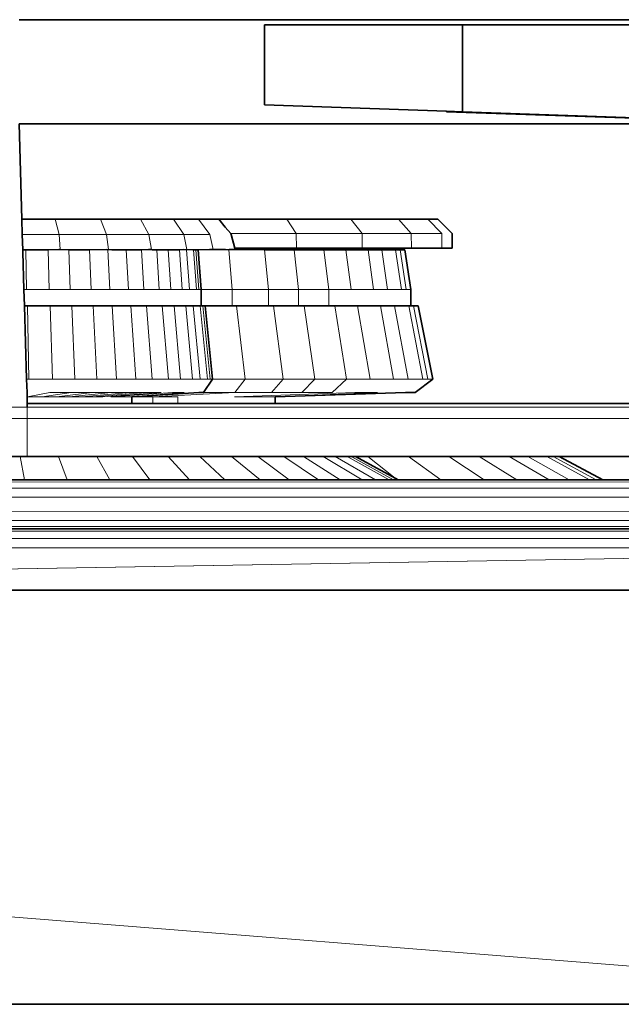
# Model space of a CAD drawing. Header units: inches. Extents: x 0 to 12.9, y 0 to 8.3.
# Tile 25 of 52: x 4.141 to 4.377, y 5.197 to 5.583. Entities that reach past the tile are written whole.
import ezdxf

# ---------------------------------------------------------------- set-up
doc = ezdxf.new("R2010")
doc.units = ezdxf.units.IN
doc.header["$MEASUREMENT"] = 0
doc.layers.add('Default', color=7, linetype='Continuous')

# ---------------------------------------------------------------- blocks, each defined once
blk = doc.blocks.new('MODEL_0')
at = {"lineweight": 0}
for p, q in [((4.14045, 5.58344), (4.44202, 5.58344)), ((4.31441, 5.58141), (4.23673, 5.58141)), ((4.23673, 5.58141), (4.23673, 5.55009)), ((4.23673, 5.55009), (4.23673, 5.58141)), ((4.23673, 5.58141), (4.31441, 5.58141)), ((4.44202, 5.58141), (4.31441, 5.58141)), ((4.31444, 5.54729), (4.31441, 5.58141)), ((4.31441, 5.58141), (4.44202, 5.58141)), ((4.31441, 5.58141), (4.31444, 5.54729)), ((4.23673, 5.55009), (4.30813, 5.54753)), ((4.30813, 5.54753), (4.23673, 5.55009)), ((4.30813, 5.54753), (4.30813, 5.54729)), ((4.31444, 5.54729), (4.30813, 5.54753)), ((4.30813, 5.54729), (4.4456, 5.54261)), ((4.4456, 5.54261), (4.31444, 5.54729)), ((4.14036, 5.54261), (4.14147, 5.5052)), ((4.4456, 5.54261), (4.14036, 5.54261)), ((4.14147, 5.5052), (4.14165, 5.49918)), ((4.14147, 5.5052), (4.14428, 5.5052)), ((4.14165, 5.49918), (4.14147, 5.5052)), ((4.14428, 5.5052), (4.15455, 5.50516)), ((4.15455, 5.50516), (4.15606, 5.49918)), ((4.15606, 5.49918), (4.15455, 5.50516)), ((4.15455, 5.50516), (4.17231, 5.50516)), ((4.17231, 5.50516), (4.18093, 5.5052)), ((4.17231, 5.50516), (4.17475, 5.49918)), ((4.17475, 5.49918), (4.17231, 5.50516)), ((4.18093, 5.5052), (4.18804, 5.50516)), ((4.18804, 5.50516), (4.19131, 5.49918)), ((4.19131, 5.49918), (4.18804, 5.50516)), ((4.18804, 5.50516), (4.20105, 5.50516)), ((4.20105, 5.50516), (4.205, 5.49918)), ((4.205, 5.49918), (4.20105, 5.50516)), ((4.20105, 5.50516), (4.21076, 5.50516)), ((4.21076, 5.50516), (4.21523, 5.49918)), ((4.2188, 5.50516), (4.24549, 5.5052)), ((4.22134, 5.50206), (4.2188, 5.50516)), ((4.24549, 5.5052), (4.27058, 5.5052)), ((4.24919, 5.49947), (4.24549, 5.5052)), ((4.24549, 5.5052), (4.24919, 5.49947)), ((4.27058, 5.5052), (4.28931, 5.5052)), ((4.27503, 5.49947), (4.27058, 5.5052)), ((4.27058, 5.5052), (4.27503, 5.49947)), ((4.28931, 5.5052), (4.3009, 5.5052)), ((4.29435, 5.49947), (4.28931, 5.5052)), ((4.28931, 5.5052), (4.29435, 5.49947)), ((4.3009, 5.5052), (4.30629, 5.49947)), ((4.14165, 5.49918), (4.14183, 5.49316)), ((4.14183, 5.49316), (4.14165, 5.49918)), ((4.14165, 5.49918), (4.15606, 5.49918)), ((4.15606, 5.49918), (4.14165, 5.49918)), ((4.15606, 5.49918), (4.15652, 5.4932)), ((4.15652, 5.4932), (4.15606, 5.49918)), ((4.15606, 5.49918), (4.17475, 5.49918)), ((4.17475, 5.49918), (4.15606, 5.49918)), ((4.17475, 5.49918), (4.1755, 5.4932)), ((4.1755, 5.4932), (4.17475, 5.49918)), ((4.17475, 5.49918), (4.19131, 5.49918)), ((4.19131, 5.49918), (4.17475, 5.49918)), ((4.19131, 5.49918), (4.19231, 5.4932)), ((4.19231, 5.4932), (4.19131, 5.49918)), ((4.19131, 5.49918), (4.205, 5.49918)), ((4.205, 5.49918), (4.19131, 5.49918)), ((4.205, 5.49918), (4.2062, 5.4932)), ((4.2062, 5.4932), (4.205, 5.49918)), ((4.205, 5.49918), (4.21523, 5.49918)), ((4.21523, 5.49918), (4.205, 5.49918)), ((4.21523, 5.49918), (4.2166, 5.4932)), ((4.22345, 5.49947), (4.22134, 5.50206)), ((4.22369, 5.49918), (4.22345, 5.49947)), ((4.22345, 5.49947), (4.24919, 5.49947)), ((4.24919, 5.49947), (4.22345, 5.49947)), ((4.22505, 5.49374), (4.22369, 5.49918)), ((4.24923, 5.49374), (4.24919, 5.49947)), ((4.24919, 5.49947), (4.27503, 5.49947)), ((4.27503, 5.49947), (4.24919, 5.49947)), ((4.24919, 5.49947), (4.24923, 5.49374)), ((4.27508, 5.49374), (4.27503, 5.49947)), ((4.27503, 5.49947), (4.29435, 5.49947)), ((4.29435, 5.49947), (4.27503, 5.49947)), ((4.27503, 5.49947), (4.27508, 5.49374)), ((4.2944, 5.49374), (4.29435, 5.49947)), ((4.29435, 5.49947), (4.30629, 5.49947)), ((4.30629, 5.49947), (4.29435, 5.49947)), ((4.29435, 5.49947), (4.2944, 5.49374)), ((4.30629, 5.49947), (4.30634, 5.49374)), ((4.14183, 5.49316), (4.14183, 5.49256)), ((4.14183, 5.49256), (4.14183, 5.49316)), ((4.14183, 5.49316), (4.14308, 5.49316)), ((4.14308, 5.49316), (4.14183, 5.49316)), ((4.14183, 5.49256), (4.14184, 5.49222)), ((4.14184, 5.49222), (4.14183, 5.49256)), ((4.14184, 5.49222), (4.14229, 5.47749)), ((4.14229, 5.47749), (4.14184, 5.49222)), ((4.14332, 5.47749), (4.14308, 5.49316)), ((4.14308, 5.49316), (4.15179, 5.49316)), ((4.14308, 5.49316), (4.14332, 5.47749)), ((4.15179, 5.49316), (4.14308, 5.49316)), ((4.15179, 5.49316), (4.15601, 5.4932)), ((4.15601, 5.4932), (4.15179, 5.49316)), ((4.15217, 5.47749), (4.15179, 5.49316)), ((4.15179, 5.49316), (4.15217, 5.47749)), ((4.15601, 5.4932), (4.15652, 5.4932)), ((4.15652, 5.4932), (4.15601, 5.4932)), ((4.15652, 5.4932), (4.15984, 5.49316)), ((4.15993, 5.49316), (4.15652, 5.4932)), ((4.15984, 5.49316), (4.15993, 5.49316)), ((4.16042, 5.47749), (4.15993, 5.49316)), ((4.15993, 5.49316), (4.16807, 5.49316)), ((4.15993, 5.49316), (4.16042, 5.47749)), ((4.16807, 5.49316), (4.15993, 5.49316)), ((4.16807, 5.49316), (4.17468, 5.4932)), ((4.17468, 5.4932), (4.16807, 5.49316)), ((4.16868, 5.47749), (4.16807, 5.49316)), ((4.16807, 5.49316), (4.16868, 5.47749)), ((4.17468, 5.4932), (4.17528, 5.49316)), ((4.17528, 5.49316), (4.17468, 5.4932)), ((4.17528, 5.49316), (4.1755, 5.4932)), ((4.1755, 5.4932), (4.17528, 5.49316)), ((4.17599, 5.47749), (4.17528, 5.49316)), ((4.17528, 5.49316), (4.17599, 5.47749)), ((4.1755, 5.4932), (4.17685, 5.49316)), ((4.17685, 5.49316), (4.1755, 5.4932)), ((4.17685, 5.49316), (4.18249, 5.49316)), ((4.18249, 5.49316), (4.17685, 5.49316)), ((4.1833, 5.47749), (4.18249, 5.49316)), ((4.18249, 5.49316), (4.18845, 5.49316)), ((4.18249, 5.49316), (4.1833, 5.47749)), ((4.18845, 5.49316), (4.18249, 5.49316)), ((4.18845, 5.49316), (4.19121, 5.4932)), ((4.19121, 5.4932), (4.18845, 5.49316)), ((4.18935, 5.47749), (4.18845, 5.49316)), ((4.18845, 5.49316), (4.18935, 5.47749)), ((4.19121, 5.4932), (4.19231, 5.4932)), ((4.19231, 5.4932), (4.19121, 5.4932)), ((4.19231, 5.4932), (4.19272, 5.49316)), ((4.19272, 5.49316), (4.19231, 5.4932)), ((4.19272, 5.49316), (4.19442, 5.49316)), ((4.19442, 5.49316), (4.19272, 5.49316)), ((4.1954, 5.47749), (4.19442, 5.49316)), ((4.19442, 5.49316), (4.19887, 5.49316)), ((4.19442, 5.49316), (4.1954, 5.47749)), ((4.19887, 5.49316), (4.19442, 5.49316)), ((4.19992, 5.47749), (4.19887, 5.49316)), ((4.19887, 5.49316), (4.20333, 5.49316)), ((4.19887, 5.49316), (4.19992, 5.47749)), ((4.20333, 5.49316), (4.19887, 5.49316)), ((4.20333, 5.49316), (4.20488, 5.4932)), ((4.20488, 5.4932), (4.20333, 5.49316)), ((4.20443, 5.47749), (4.20333, 5.49316)), ((4.20333, 5.49316), (4.20443, 5.47749)), ((4.20488, 5.4932), (4.20608, 5.49316)), ((4.20608, 5.49316), (4.20488, 5.4932)), ((4.20608, 5.49316), (4.2062, 5.4932)), ((4.2062, 5.4932), (4.20608, 5.49316)), ((4.20723, 5.47749), (4.20608, 5.49316)), ((4.20608, 5.49316), (4.20723, 5.47749)), ((4.2062, 5.4932), (4.20861, 5.49316)), ((4.20861, 5.49316), (4.2062, 5.4932)), ((4.20861, 5.49316), (4.20884, 5.49316)), ((4.20884, 5.49316), (4.20861, 5.49316)), ((4.21002, 5.47749), (4.20884, 5.49316)), ((4.20884, 5.49316), (4.20977, 5.49316)), ((4.20884, 5.49316), (4.21002, 5.47749)), ((4.20977, 5.49316), (4.20884, 5.49316)), ((4.21096, 5.47749), (4.20977, 5.49316)), ((4.20977, 5.49316), (4.2107, 5.49316)), ((4.20977, 5.49316), (4.21096, 5.47749)), ((4.2107, 5.49316), (4.20977, 5.49316)), ((4.2151, 5.4932), (4.2107, 5.49316)), ((4.2107, 5.49316), (4.2151, 5.4932)), ((4.2107, 5.49316), (4.21191, 5.47749)), ((4.21191, 5.47749), (4.2107, 5.49316)), ((4.2166, 5.4932), (4.2151, 5.4932)), ((4.2151, 5.4932), (4.2166, 5.4932)), ((4.2166, 5.4932), (4.22141, 5.4932)), ((4.22141, 5.4932), (4.22267, 5.49316)), ((4.22267, 5.49316), (4.22301, 5.4932)), ((4.22267, 5.49316), (4.22405, 5.47749)), ((4.22405, 5.47749), (4.22267, 5.49316)), ((4.22301, 5.4932), (4.22519, 5.4932)), ((4.24923, 5.49374), (4.22505, 5.49374)), ((4.22519, 5.4932), (4.23674, 5.49316)), ((4.23832, 5.47749), (4.23674, 5.49316)), ((4.23674, 5.49316), (4.24837, 5.49316)), ((4.23674, 5.49316), (4.23832, 5.47749)), ((4.25011, 5.47749), (4.24837, 5.49316)), ((4.24837, 5.49316), (4.26, 5.49316)), ((4.24837, 5.49316), (4.25011, 5.47749)), ((4.27508, 5.49374), (4.24923, 5.49374)), ((4.26192, 5.47749), (4.26, 5.49316)), ((4.26, 5.49316), (4.26869, 5.49316)), ((4.26, 5.49316), (4.26192, 5.47749)), ((4.27073, 5.47749), (4.26869, 5.49316)), ((4.26869, 5.49316), (4.27739, 5.49316)), ((4.26869, 5.49316), (4.27073, 5.47749)), ((4.2944, 5.49374), (4.27508, 5.49374)), ((4.27955, 5.47749), (4.27739, 5.49316)), ((4.27739, 5.49316), (4.28276, 5.49316)), ((4.27739, 5.49316), (4.27955, 5.47749)), ((4.28499, 5.47749), (4.28276, 5.49316)), ((4.28276, 5.49316), (4.28813, 5.49316)), ((4.28276, 5.49316), (4.28499, 5.47749)), ((4.29045, 5.47749), (4.28813, 5.49316)), ((4.28813, 5.49316), (4.28995, 5.49316)), ((4.28813, 5.49316), (4.29045, 5.47749)), ((4.29228, 5.47749), (4.28995, 5.49316)), ((4.28995, 5.49316), (4.29177, 5.49316)), ((4.28995, 5.49316), (4.29228, 5.47749)), ((4.29177, 5.49316), (4.29413, 5.47749)), ((4.30634, 5.49374), (4.2944, 5.49374)), ((4.14229, 5.47749), (4.14248, 5.47109)), ((4.14332, 5.47749), (4.14229, 5.47749)), ((4.15217, 5.47749), (4.14332, 5.47749)), ((4.16042, 5.47749), (4.15217, 5.47749)), ((4.16868, 5.47749), (4.16042, 5.47749)), ((4.17599, 5.47749), (4.16868, 5.47749)), ((4.1833, 5.47749), (4.17599, 5.47749)), ((4.18935, 5.47749), (4.1833, 5.47749)), ((4.1954, 5.47749), (4.18935, 5.47749)), ((4.19992, 5.47749), (4.1954, 5.47749)), ((4.20443, 5.47749), (4.19992, 5.47749)), ((4.20723, 5.47749), (4.20443, 5.47749)), ((4.21002, 5.47749), (4.20723, 5.47749)), ((4.21096, 5.47749), (4.21002, 5.47749)), ((4.21191, 5.47749), (4.21096, 5.47749)), ((4.21191, 5.47109), (4.21191, 5.47749)), ((4.21191, 5.47749), (4.22405, 5.47749)), ((4.22405, 5.47749), (4.21191, 5.47749)), ((4.22405, 5.47749), (4.22405, 5.47109)), ((4.22405, 5.47109), (4.22405, 5.47749)), ((4.22405, 5.47749), (4.23832, 5.47749)), ((4.23832, 5.47749), (4.22405, 5.47749)), ((4.23832, 5.47109), (4.23832, 5.47749)), ((4.23832, 5.47749), (4.25011, 5.47749)), ((4.23832, 5.47749), (4.23832, 5.47109)), ((4.25011, 5.47749), (4.23832, 5.47749)), ((4.25011, 5.47109), (4.25011, 5.47749)), ((4.25011, 5.47749), (4.26192, 5.47749)), ((4.25011, 5.47749), (4.25011, 5.47109)), ((4.26192, 5.47749), (4.25011, 5.47749)), ((4.26192, 5.47749), (4.26192, 5.47109)), ((4.27073, 5.47749), (4.26192, 5.47749)), ((4.27955, 5.47749), (4.27073, 5.47749)), ((4.28499, 5.47749), (4.27955, 5.47749)), ((4.29045, 5.47749), (4.28499, 5.47749)), ((4.29228, 5.47749), (4.29045, 5.47749)), ((4.29413, 5.47749), (4.29228, 5.47749)), ((4.14248, 5.47109), (4.14333, 5.4424)), ((4.14248, 5.47109), (4.14332, 5.47109)), ((4.14333, 5.4424), (4.14248, 5.47109)), ((4.14332, 5.47109), (4.14364, 5.47109)), ((4.14364, 5.47109), (4.14424, 5.4424)), ((4.14424, 5.4424), (4.14364, 5.47109)), ((4.14364, 5.47109), (4.15217, 5.47109)), ((4.15217, 5.47109), (4.15263, 5.47109)), ((4.15353, 5.4424), (4.15263, 5.47109)), ((4.15263, 5.47109), (4.16042, 5.47109)), ((4.15263, 5.47109), (4.15353, 5.4424)), ((4.16042, 5.47109), (4.16104, 5.47109)), ((4.16221, 5.4424), (4.16104, 5.47109)), ((4.16104, 5.47109), (4.16868, 5.47109)), ((4.16104, 5.47109), (4.16221, 5.4424)), ((4.16868, 5.47109), (4.16944, 5.47109)), ((4.17089, 5.4424), (4.16944, 5.47109)), ((4.16944, 5.47109), (4.17599, 5.47109)), ((4.16944, 5.47109), (4.17089, 5.4424)), ((4.17599, 5.47109), (4.17687, 5.47109)), ((4.17858, 5.4424), (4.17687, 5.47109)), ((4.17687, 5.47109), (4.1833, 5.47109)), ((4.17687, 5.47109), (4.17858, 5.4424)), ((4.1833, 5.47109), (4.18432, 5.47109)), ((4.18626, 5.4424), (4.18432, 5.47109)), ((4.18432, 5.47109), (4.18935, 5.47109)), ((4.18432, 5.47109), (4.18626, 5.4424)), ((4.18935, 5.47109), (4.19047, 5.47109)), ((4.19262, 5.4424), (4.19047, 5.47109)), ((4.19047, 5.47109), (4.1954, 5.47109)), ((4.19047, 5.47109), (4.19262, 5.4424)), ((4.1954, 5.47109), (4.19662, 5.47109)), ((4.19898, 5.4424), (4.19662, 5.47109)), ((4.19662, 5.47109), (4.19992, 5.47109)), ((4.19662, 5.47109), (4.19898, 5.4424)), ((4.19992, 5.47109), (4.20122, 5.47109)), ((4.20373, 5.4424), (4.20122, 5.47109)), ((4.20122, 5.47109), (4.20443, 5.47109)), ((4.20122, 5.47109), (4.20373, 5.4424)), ((4.20443, 5.47109), (4.20582, 5.47109)), ((4.20848, 5.4424), (4.20582, 5.47109)), ((4.20582, 5.47109), (4.20723, 5.47109)), ((4.20582, 5.47109), (4.20848, 5.4424)), ((4.20723, 5.47109), (4.20866, 5.47109)), ((4.21142, 5.4424), (4.20866, 5.47109)), ((4.20866, 5.47109), (4.21002, 5.47109)), ((4.20866, 5.47109), (4.21142, 5.4424)), ((4.21002, 5.47109), (4.21096, 5.47109)), ((4.21096, 5.47109), (4.2115, 5.47109)), ((4.2115, 5.47109), (4.21434, 5.4424)), ((4.21434, 5.4424), (4.2115, 5.47109)), ((4.2115, 5.47109), (4.21191, 5.47109)), ((4.21246, 5.47109), (4.21191, 5.47109)), ((4.21191, 5.47109), (4.21246, 5.47109)), ((4.21534, 5.4424), (4.21246, 5.47109)), ((4.21246, 5.47109), (4.21342, 5.47109)), ((4.21342, 5.47109), (4.21246, 5.47109)), ((4.21246, 5.47109), (4.21534, 5.4424)), ((4.21342, 5.47109), (4.21633, 5.4424)), ((4.22405, 5.47109), (4.21342, 5.47109)), ((4.21633, 5.4424), (4.21342, 5.47109)), ((4.21342, 5.47109), (4.22405, 5.47109)), ((4.22405, 5.47109), (4.22577, 5.47109)), ((4.22577, 5.47109), (4.22405, 5.47109)), ((4.22577, 5.47109), (4.22909, 5.4424)), ((4.23832, 5.47109), (4.22577, 5.47109)), ((4.22909, 5.4424), (4.22577, 5.47109)), ((4.22577, 5.47109), (4.23832, 5.47109)), ((4.24029, 5.47109), (4.23832, 5.47109)), ((4.23832, 5.47109), (4.24029, 5.47109)), ((4.25011, 5.47109), (4.24029, 5.47109)), ((4.24409, 5.4424), (4.24029, 5.47109)), ((4.24029, 5.47109), (4.25011, 5.47109)), ((4.24029, 5.47109), (4.24409, 5.4424)), ((4.2523, 5.47109), (4.25011, 5.47109)), ((4.25011, 5.47109), (4.2523, 5.47109)), ((4.26192, 5.47109), (4.2523, 5.47109)), ((4.25649, 5.4424), (4.2523, 5.47109)), ((4.2523, 5.47109), (4.26192, 5.47109)), ((4.2523, 5.47109), (4.25649, 5.4424)), ((4.26192, 5.47109), (4.2643, 5.47109)), ((4.26889, 5.4424), (4.2643, 5.47109)), ((4.2643, 5.47109), (4.27073, 5.47109)), ((4.2643, 5.47109), (4.26889, 5.4424)), ((4.27073, 5.47109), (4.27327, 5.47109)), ((4.27816, 5.4424), (4.27327, 5.47109)), ((4.27327, 5.47109), (4.27955, 5.47109)), ((4.27327, 5.47109), (4.27816, 5.4424)), ((4.27955, 5.47109), (4.28224, 5.47109)), ((4.28742, 5.4424), (4.28224, 5.47109)), ((4.28224, 5.47109), (4.28499, 5.47109)), ((4.28224, 5.47109), (4.28742, 5.4424)), ((4.28499, 5.47109), (4.28779, 5.47109)), ((4.29315, 5.4424), (4.28779, 5.47109)), ((4.28779, 5.47109), (4.29045, 5.47109)), ((4.28779, 5.47109), (4.29315, 5.4424)), ((4.29045, 5.47109), (4.29228, 5.47109)), ((4.29228, 5.47109), (4.29333, 5.47109)), ((4.29333, 5.47109), (4.29888, 5.4424)), ((4.29888, 5.4424), (4.29333, 5.47109)), ((4.29333, 5.47109), (4.29413, 5.47109)), ((4.29413, 5.47109), (4.29521, 5.47109)), ((4.29521, 5.47109), (4.29708, 5.47109)), ((4.30082, 5.4424), (4.29521, 5.47109)), ((4.29521, 5.47109), (4.30082, 5.4424)), ((4.29708, 5.47109), (4.30275, 5.4424)), ((4.14333, 5.4424), (4.14351, 5.43717)), ((4.14424, 5.4424), (4.14333, 5.4424)), ((4.15353, 5.4424), (4.14424, 5.4424)), ((4.16221, 5.4424), (4.15353, 5.4424)), ((4.17089, 5.4424), (4.16221, 5.4424)), ((4.17858, 5.4424), (4.17089, 5.4424)), ((4.18626, 5.4424), (4.17858, 5.4424)), ((4.19262, 5.4424), (4.18626, 5.4424)), ((4.19898, 5.4424), (4.19262, 5.4424)), ((4.20373, 5.4424), (4.19898, 5.4424)), ((4.20848, 5.4424), (4.20373, 5.4424)), ((4.21142, 5.4424), (4.20848, 5.4424)), ((4.21434, 5.4424), (4.21142, 5.4424)), ((4.21279, 5.43717), (4.21633, 5.4424)), ((4.21534, 5.4424), (4.21434, 5.4424)), ((4.21633, 5.4424), (4.21534, 5.4424)), ((4.22909, 5.4424), (4.21633, 5.4424)), ((4.21633, 5.4424), (4.22909, 5.4424)), ((4.22909, 5.4424), (4.22506, 5.43717)), ((4.22506, 5.43717), (4.22909, 5.4424)), ((4.22909, 5.4424), (4.24409, 5.4424)), ((4.24409, 5.4424), (4.22909, 5.4424)), ((4.24409, 5.4424), (4.23946, 5.43717)), ((4.23946, 5.43717), (4.24409, 5.4424)), ((4.24409, 5.4424), (4.25649, 5.4424)), ((4.25649, 5.4424), (4.24409, 5.4424)), ((4.25649, 5.4424), (4.25138, 5.43717)), ((4.25138, 5.43717), (4.25649, 5.4424)), ((4.25649, 5.4424), (4.26889, 5.4424)), ((4.26889, 5.4424), (4.25649, 5.4424)), ((4.26889, 5.4424), (4.2633, 5.43717)), ((4.27816, 5.4424), (4.26889, 5.4424)), ((4.28742, 5.4424), (4.27816, 5.4424)), ((4.29315, 5.4424), (4.28742, 5.4424)), ((4.29888, 5.4424), (4.29315, 5.4424)), ((4.30082, 5.4424), (4.29888, 5.4424)), ((4.30275, 5.4424), (4.30082, 5.4424)), ((4.14351, 5.43717), (4.14353, 5.43548)), ((4.14374, 5.43548), (4.15244, 5.43717)), ((4.14939, 5.43548), (4.16078, 5.43717)), ((4.16078, 5.43717), (4.14939, 5.43548)), ((4.15244, 5.43717), (4.16078, 5.43717)), ((4.15504, 5.43548), (4.16912, 5.43717)), ((4.16912, 5.43717), (4.15504, 5.43548)), ((4.16005, 5.43548), (4.17651, 5.43717)), ((4.17651, 5.43717), (4.16005, 5.43548)), ((4.16078, 5.43717), (4.16912, 5.43717)), ((4.16505, 5.43548), (4.18389, 5.43717)), ((4.18389, 5.43717), (4.16505, 5.43548)), ((4.16912, 5.43717), (4.17651, 5.43717)), ((4.16919, 5.43548), (4.19, 5.43717)), ((4.19, 5.43717), (4.16919, 5.43548)), ((4.19611, 5.43717), (4.17333, 5.43548)), ((4.17642, 5.43548), (4.20067, 5.43717)), ((4.17651, 5.43717), (4.18389, 5.43717)), ((4.18389, 5.43717), (4.19, 5.43717)), ((4.18463, 5.43548), (4.21089, 5.43717)), ((4.20524, 5.43717), (4.18463, 5.43548)), ((4.19, 5.43717), (4.19611, 5.43717)), ((4.22506, 5.43717), (4.19294, 5.43548)), ((4.20067, 5.43717), (4.20524, 5.43717)), ((4.21089, 5.43717), (4.21184, 5.43717)), ((4.21184, 5.43717), (4.21279, 5.43717)), ((4.21279, 5.43717), (4.22506, 5.43717)), ((4.22506, 5.43717), (4.21279, 5.43717)), ((4.22489, 5.43548), (4.27221, 5.43717)), ((4.23946, 5.43717), (4.22506, 5.43717)), ((4.25138, 5.43717), (4.23946, 5.43717)), ((4.28112, 5.43717), (4.24091, 5.43548)), ((4.2633, 5.43717), (4.25138, 5.43717)), ((4.27221, 5.43717), (4.28112, 5.43717)), ((4.14353, 5.43548), (4.14361, 5.4328)), ((4.14939, 5.43548), (4.14374, 5.43548)), ((4.15504, 5.43548), (4.14939, 5.43548)), ((4.16005, 5.43548), (4.15504, 5.43548)), ((4.16505, 5.43548), (4.16005, 5.43548)), ((4.16919, 5.43548), (4.16505, 5.43548)), ((4.17333, 5.43548), (4.16919, 5.43548)), ((4.17951, 5.43548), (4.17642, 5.43548)), ((4.18142, 5.43548), (4.17951, 5.43548)), ((4.18334, 5.43548), (4.18142, 5.43548)), ((4.18399, 5.43548), (4.18334, 5.43548)), ((4.18463, 5.43548), (4.18399, 5.43548)), ((4.19294, 5.43548), (4.18463, 5.43548)), ((4.19294, 5.43548), (4.20271, 5.43548)), ((4.19294, 5.43281), (4.19294, 5.43548)), ((4.20271, 5.43548), (4.20271, 5.43281)), ((4.23093, 5.43548), (4.22489, 5.43548)), ((4.23466, 5.43548), (4.23093, 5.43548)), ((4.23839, 5.43548), (4.23466, 5.43548)), ((4.23964, 5.43548), (4.23839, 5.43548)), ((4.24091, 5.43548), (4.23964, 5.43548)), ((4.10552, 5.43135), (4.14361, 5.43135)), ((4.14361, 5.43135), (4.10552, 5.43135)), ((4.14361, 5.4328), (4.14374, 5.43281)), ((4.14361, 5.4328), (4.14361, 5.43135)), ((4.14361, 5.43135), (4.14361, 5.4328)), ((4.14361, 5.43135), (4.55163, 5.43139)), ((4.55163, 5.43139), (4.14361, 5.43135)), ((4.14361, 5.43135), (4.14361, 5.42687)), ((4.14361, 5.42687), (4.14361, 5.43135)), ((4.14374, 5.43281), (4.14939, 5.43281)), ((4.14939, 5.43281), (4.15504, 5.43281)), ((4.15504, 5.43281), (4.16005, 5.43281)), ((4.16005, 5.43281), (4.16505, 5.43281)), ((4.16505, 5.43281), (4.16919, 5.43281)), ((4.16919, 5.43281), (4.17333, 5.43281)), ((4.17333, 5.43281), (4.17642, 5.43281)), ((4.17642, 5.43281), (4.17951, 5.43281)), ((4.17951, 5.43281), (4.18142, 5.43281)), ((4.18142, 5.43281), (4.18334, 5.43281)), ((4.18334, 5.43281), (4.18399, 5.43281)), ((4.18399, 5.43281), (4.18463, 5.43281)), ((4.18463, 5.43281), (4.19294, 5.43281)), ((4.19294, 5.43281), (4.20271, 5.43281)), ((4.20271, 5.43281), (4.19294, 5.43281)), ((4.20271, 5.43281), (4.21078, 5.43281)), ((4.21078, 5.43281), (4.21886, 5.43281)), ((4.21886, 5.43281), (4.22489, 5.43281)), ((4.22489, 5.43281), (4.23093, 5.43281)), ((4.23093, 5.43281), (4.23466, 5.43281)), ((4.23466, 5.43281), (4.23839, 5.43281)), ((4.23839, 5.43281), (4.23964, 5.43281)), ((4.23964, 5.43281), (4.24091, 5.43281)), ((4.24091, 5.43281), (4.4553, 5.43284)), ((4.14361, 5.42687), (4.10552, 5.42687)), ((4.10552, 5.42687), (4.14361, 5.42687)), ((4.14361, 5.42687), (4.56926, 5.42691)), ((4.56926, 5.42691), (4.14361, 5.42687)), ((4.14361, 5.412), (4.14361, 5.42687)), ((4.14361, 5.42687), (4.14361, 5.412)), ((4.14081, 5.412), (4.12545, 5.412)), ((4.12545, 5.412), (4.14081, 5.412)), ((4.14361, 5.412), (4.14081, 5.412)), ((4.14256, 5.40287), (4.14081, 5.412)), ((4.14081, 5.412), (4.14361, 5.412)), ((4.14081, 5.412), (4.14256, 5.40287)), ((4.15584, 5.412), (4.14361, 5.412)), ((4.14361, 5.412), (4.15584, 5.412)), ((4.17086, 5.412), (4.15584, 5.412)), ((4.1593, 5.40287), (4.15584, 5.412)), ((4.15584, 5.412), (4.17086, 5.412)), ((4.15584, 5.412), (4.1593, 5.40287)), ((4.18489, 5.412), (4.17086, 5.412)), ((4.17605, 5.40287), (4.17086, 5.412)), ((4.17086, 5.412), (4.18489, 5.412)), ((4.17086, 5.412), (4.17605, 5.40287)), ((4.19893, 5.412), (4.18489, 5.412)), ((4.19168, 5.40287), (4.18489, 5.412)), ((4.18489, 5.412), (4.19893, 5.412)), ((4.18489, 5.412), (4.19168, 5.40287)), ((4.21136, 5.412), (4.19893, 5.412)), ((4.20732, 5.40287), (4.19893, 5.412)), ((4.19893, 5.412), (4.21136, 5.412)), ((4.19893, 5.412), (4.20732, 5.40287)), ((4.22378, 5.412), (4.21136, 5.412)), ((4.22116, 5.40287), (4.21136, 5.412)), ((4.21136, 5.412), (4.22378, 5.412)), ((4.21136, 5.412), (4.22116, 5.40287)), ((4.23406, 5.412), (4.22378, 5.412)), ((4.23501, 5.40287), (4.22378, 5.412)), ((4.22378, 5.412), (4.23406, 5.412)), ((4.22378, 5.412), (4.23501, 5.40287)), ((4.24434, 5.412), (4.23406, 5.412)), ((4.24646, 5.40287), (4.23406, 5.412)), ((4.23406, 5.412), (4.24434, 5.412)), ((4.23406, 5.412), (4.24646, 5.40287)), ((4.25202, 5.412), (4.24434, 5.412)), ((4.25792, 5.40287), (4.24434, 5.412)), ((4.24434, 5.412), (4.25202, 5.412)), ((4.24434, 5.412), (4.25792, 5.40287)), ((4.25971, 5.412), (4.25202, 5.412)), ((4.26647, 5.40287), (4.25202, 5.412)), ((4.25202, 5.412), (4.25971, 5.412)), ((4.25202, 5.412), (4.26647, 5.40287)), ((4.26445, 5.412), (4.25971, 5.412)), ((4.27503, 5.40287), (4.25971, 5.412)), ((4.25971, 5.412), (4.26445, 5.412)), ((4.25971, 5.412), (4.27503, 5.40287)), ((4.2692, 5.412), (4.26445, 5.412)), ((4.28032, 5.40287), (4.26445, 5.412)), ((4.26445, 5.412), (4.2692, 5.412)), ((4.26445, 5.412), (4.28032, 5.40287)), ((4.2708, 5.412), (4.2692, 5.412)), ((4.28561, 5.40287), (4.2692, 5.412)), ((4.2692, 5.412), (4.2708, 5.412)), ((4.2692, 5.412), (4.28561, 5.40287)), ((4.27241, 5.412), (4.2708, 5.412)), ((4.2874, 5.40287), (4.2708, 5.412)), ((4.2708, 5.412), (4.27241, 5.412)), ((4.2708, 5.412), (4.2874, 5.40287)), ((4.27734, 5.412), (4.27241, 5.412)), ((4.27241, 5.412), (4.28801, 5.40351)), ((4.28801, 5.40351), (4.27734, 5.412)), ((4.27734, 5.412), (4.29322, 5.412)), ((4.29322, 5.412), (4.27734, 5.412)), ((4.30589, 5.40287), (4.29322, 5.412)), ((4.29322, 5.412), (4.30909, 5.412)), ((4.29322, 5.412), (4.30589, 5.40287)), ((4.30909, 5.412), (4.29322, 5.412)), ((4.32296, 5.40287), (4.30909, 5.412)), ((4.30909, 5.412), (4.32096, 5.412)), ((4.30909, 5.412), (4.32296, 5.40287)), ((4.32096, 5.412), (4.30909, 5.412)), ((4.33572, 5.40287), (4.32096, 5.412)), ((4.32096, 5.412), (4.33282, 5.412)), ((4.32096, 5.412), (4.33572, 5.40287)), ((4.33282, 5.412), (4.32096, 5.412)), ((4.34849, 5.40287), (4.33282, 5.412)), ((4.33282, 5.412), (4.34015, 5.412)), ((4.33282, 5.412), (4.34849, 5.40287)), ((4.34015, 5.412), (4.33282, 5.412)), ((4.35637, 5.40287), (4.34015, 5.412)), ((4.34015, 5.412), (4.34749, 5.412)), ((4.34015, 5.412), (4.35637, 5.40287)), ((4.34749, 5.412), (4.34015, 5.412)), ((4.36426, 5.40287), (4.34749, 5.412)), ((4.34749, 5.412), (4.34997, 5.412)), ((4.34749, 5.412), (4.36426, 5.40287)), ((4.34997, 5.412), (4.34749, 5.412)), ((4.34997, 5.412), (4.36693, 5.40287)), ((4.35245, 5.412), (4.34997, 5.412)), ((4.57729, 5.412), (4.35245, 5.412)), ((4.12545, 5.40287), (4.14256, 5.40287)), ((4.14256, 5.40287), (4.12545, 5.40287)), ((4.14256, 5.40287), (4.1593, 5.40287)), ((4.1593, 5.40287), (4.14256, 5.40287)), ((4.1593, 5.40287), (4.17605, 5.40287)), ((4.17605, 5.40287), (4.1593, 5.40287)), ((4.17605, 5.40287), (4.19168, 5.40287)), ((4.19168, 5.40287), (4.17605, 5.40287)), ((4.19168, 5.40287), (4.20732, 5.40287)), ((4.20732, 5.40287), (4.19168, 5.40287)), ((4.20732, 5.40287), (4.22116, 5.40287)), ((4.22116, 5.40287), (4.20732, 5.40287)), ((4.22116, 5.40287), (4.23501, 5.40287)), ((4.23501, 5.40287), (4.22116, 5.40287)), ((4.23501, 5.40287), (4.24646, 5.40287)), ((4.24646, 5.40287), (4.23501, 5.40287)), ((4.24646, 5.40287), (4.25792, 5.40287)), ((4.25792, 5.40287), (4.24646, 5.40287)), ((4.25792, 5.40287), (4.26647, 5.40287)), ((4.26647, 5.40287), (4.25792, 5.40287)), ((4.26647, 5.40287), (4.27503, 5.40287)), ((4.27503, 5.40287), (4.26647, 5.40287)), ((4.27503, 5.40287), (4.28032, 5.40287)), ((4.28032, 5.40287), (4.27503, 5.40287)), ((4.28032, 5.40287), (4.28561, 5.40287)), ((4.28561, 5.40287), (4.28032, 5.40287)), ((4.28561, 5.40287), (4.2874, 5.40287)), ((4.2874, 5.40287), (4.28561, 5.40287)), ((4.2874, 5.40287), (4.28918, 5.40287)), ((4.28918, 5.40287), (4.2874, 5.40287)), ((4.28918, 5.40287), (4.28801, 5.40351)), ((4.28801, 5.40351), (4.28918, 5.40287)), ((4.30589, 5.40287), (4.28918, 5.40287)), ((4.28918, 5.40287), (4.30589, 5.40287)), ((4.32296, 5.40287), (4.30589, 5.40287)), ((4.30589, 5.40287), (4.32296, 5.40287)), ((4.33572, 5.40287), (4.32296, 5.40287)), ((4.32296, 5.40287), (4.33572, 5.40287)), ((4.34849, 5.40287), (4.33572, 5.40287)), ((4.33572, 5.40287), (4.34849, 5.40287)), ((4.35637, 5.40287), (4.34849, 5.40287)), ((4.34849, 5.40287), (4.35637, 5.40287)), ((4.36426, 5.40287), (4.35637, 5.40287)), ((4.35637, 5.40287), (4.36426, 5.40287)), ((4.36693, 5.40287), (4.36426, 5.40287)), ((4.36426, 5.40287), (4.36693, 5.40287)), ((4.36693, 5.40287), (4.36959, 5.40287)), ((4.36959, 5.40287), (4.56486, 5.40287)), ((3.92275, 5.40197), (4.57067, 5.40206)), ((4.57067, 5.40206), (3.92275, 5.40197)), ((3.92275, 5.39964), (4.5753, 5.39962)), ((4.5753, 5.39962), (3.92275, 5.39964)), ((3.92275, 5.39606), (4.5779, 5.39601)), ((4.5779, 5.39601), (3.92275, 5.39606)), ((4.57997, 5.39051), (3.91183, 5.39046)), ((3.91183, 5.39046), (4.57997, 5.39051)), ((4.58222, 5.38688), (3.91183, 5.38687)), ((3.91183, 5.38687), (4.58222, 5.38688)), ((4.58567, 5.38453), (3.91183, 5.38445)), ((3.91183, 5.38445), (4.58567, 5.38453)), ((3.91183, 5.38364), (4.59006, 5.38364)), ((4.59006, 5.38364), (3.91183, 5.38364)), ((4.62004, 5.38268), (2.47676, 5.38268)), ((2.47676, 5.38268), (4.62004, 5.38268)), ((2.47679, 5.37981), (4.62039, 5.37981)), ((4.62039, 5.37981), (2.47679, 5.37981)), ((2.47679, 5.37614), (4.62083, 5.37614)), ((4.62083, 5.37614), (2.47679, 5.37614)), ((4.62083, 5.37614), (3.65013, 5.35952)), ((3.65013, 5.35952), (4.62083, 5.37614)), ((4.56944, 5.19702), (2.51942, 5.35952)), ((2.51942, 5.35952), (4.56944, 5.19702)), ((4.58215, 5.35952), (3.65013, 5.35952)), ((3.65013, 5.35952), (4.58215, 5.35952)), ((4.56944, 5.19702), (2.53213, 5.19702))]:
    blk.add_line(p, q, dxfattribs=at).dxf.unprotected_set("ltscale", 0)
at = {"lineweight": 35}
for p, q in [((4.44202, 5.58344), (4.14045, 5.58344)), ((4.23673, 5.55009), (4.23673, 5.58141)), ((4.31441, 5.58141), (4.23673, 5.58141)), ((4.44202, 5.58141), (4.31441, 5.58141)), ((4.31441, 5.58141), (4.31444, 5.54729)), ((4.30813, 5.54753), (4.23673, 5.55009)), ((4.30813, 5.54753), (4.30813, 5.54729)), ((4.31444, 5.54729), (4.30813, 5.54753)), ((4.30813, 5.54729), (4.4456, 5.54261)), ((4.31444, 5.54729), (4.4456, 5.54261)), ((4.14036, 5.54261), (4.14147, 5.5052)), ((4.4456, 5.54261), (4.14036, 5.54261)), ((4.14428, 5.5052), (4.14147, 5.5052)), ((4.14147, 5.5052), (4.14165, 5.49918)), ((4.15455, 5.50516), (4.14428, 5.5052)), ((4.17231, 5.50516), (4.15455, 5.50516)), ((4.18093, 5.5052), (4.17231, 5.50516)), ((4.18804, 5.50516), (4.18093, 5.5052)), ((4.20105, 5.50516), (4.18804, 5.50516)), ((4.21076, 5.50516), (4.20105, 5.50516)), ((4.21517, 5.5052), (4.21076, 5.50516)), ((4.21678, 5.50516), (4.21517, 5.5052)), ((4.2188, 5.50516), (4.21678, 5.50516)), ((4.24549, 5.5052), (4.2188, 5.50516)), ((4.22134, 5.50206), (4.2188, 5.50516)), ((4.27058, 5.5052), (4.24549, 5.5052)), ((4.28931, 5.5052), (4.27058, 5.5052)), ((4.3009, 5.5052), (4.28931, 5.5052)), ((4.30481, 5.5052), (4.3009, 5.5052)), ((4.30481, 5.5052), (4.31033, 5.49947)), ((4.14165, 5.49918), (4.14183, 5.49316)), ((4.22345, 5.49947), (4.22134, 5.50206)), ((4.22369, 5.49918), (4.22345, 5.49947)), ((4.22505, 5.49374), (4.22369, 5.49918)), ((4.31033, 5.49947), (4.31038, 5.49374)), ((4.14183, 5.49316), (4.14183, 5.49256)), ((4.14183, 5.49316), (4.14308, 5.49316)), ((4.14184, 5.49222), (4.14183, 5.49256)), ((4.14229, 5.47749), (4.14184, 5.49222)), ((4.14308, 5.49316), (4.15179, 5.49316)), ((4.15179, 5.49316), (4.15601, 5.4932)), ((4.15601, 5.4932), (4.15652, 5.4932)), ((4.15652, 5.4932), (4.15993, 5.49316)), ((4.15652, 5.4932), (4.15984, 5.49316)), ((4.15984, 5.49316), (4.15993, 5.49316)), ((4.15993, 5.49316), (4.16807, 5.49316)), ((4.16807, 5.49316), (4.17468, 5.4932)), ((4.17468, 5.4932), (4.17528, 5.49316)), ((4.17528, 5.49316), (4.1755, 5.4932)), ((4.1755, 5.4932), (4.17685, 5.49316)), ((4.17685, 5.49316), (4.18249, 5.49316)), ((4.18249, 5.49316), (4.18845, 5.49316)), ((4.18845, 5.49316), (4.19121, 5.4932)), ((4.19121, 5.4932), (4.19231, 5.4932)), ((4.19231, 5.4932), (4.19272, 5.49316)), ((4.19272, 5.49316), (4.19442, 5.49316)), ((4.19442, 5.49316), (4.19887, 5.49316)), ((4.19887, 5.49316), (4.20333, 5.49316)), ((4.20333, 5.49316), (4.20488, 5.4932)), ((4.20488, 5.4932), (4.20608, 5.49316)), ((4.20608, 5.49316), (4.2062, 5.4932)), ((4.2062, 5.4932), (4.20861, 5.49316)), ((4.20861, 5.49316), (4.20884, 5.49316)), ((4.20884, 5.49316), (4.20977, 5.49316)), ((4.20977, 5.49316), (4.2107, 5.49316)), ((4.2107, 5.49316), (4.2151, 5.4932)), ((4.2107, 5.49316), (4.21191, 5.47749)), ((4.2151, 5.4932), (4.2166, 5.4932)), ((4.2166, 5.4932), (4.22141, 5.4932)), ((4.22141, 5.4932), (4.22267, 5.49316)), ((4.22267, 5.49316), (4.22301, 5.4932)), ((4.22519, 5.4932), (4.22301, 5.4932)), ((4.22519, 5.4932), (4.22505, 5.49374)), ((4.24923, 5.49374), (4.22505, 5.49374)), ((4.22519, 5.4932), (4.23674, 5.49316)), ((4.23674, 5.49316), (4.24837, 5.49316)), ((4.24837, 5.49316), (4.26, 5.49316)), ((4.27508, 5.49374), (4.24923, 5.49374)), ((4.26, 5.49316), (4.26869, 5.49316)), ((4.26869, 5.49316), (4.27739, 5.49316)), ((4.2944, 5.49374), (4.27508, 5.49374)), ((4.27739, 5.49316), (4.28276, 5.49316)), ((4.28276, 5.49316), (4.28813, 5.49316)), ((4.28813, 5.49316), (4.28995, 5.49316)), ((4.28995, 5.49316), (4.29177, 5.49316)), ((4.29177, 5.49316), (4.29413, 5.47749)), ((4.30634, 5.49374), (4.2944, 5.49374)), ((4.30634, 5.49374), (4.31038, 5.49374)), ((4.14248, 5.47109), (4.14229, 5.47749)), ((4.21191, 5.47109), (4.21191, 5.47749)), ((4.29413, 5.47109), (4.29413, 5.47749)), ((4.14332, 5.47109), (4.14248, 5.47109)), ((4.14333, 5.4424), (4.14248, 5.47109)), ((4.14364, 5.47109), (4.14332, 5.47109)), ((4.15217, 5.47109), (4.14364, 5.47109)), ((4.15263, 5.47109), (4.15217, 5.47109)), ((4.16042, 5.47109), (4.15263, 5.47109)), ((4.16104, 5.47109), (4.16042, 5.47109)), ((4.16868, 5.47109), (4.16104, 5.47109)), ((4.16944, 5.47109), (4.16868, 5.47109)), ((4.17599, 5.47109), (4.16944, 5.47109)), ((4.17687, 5.47109), (4.17599, 5.47109)), ((4.1833, 5.47109), (4.17687, 5.47109)), ((4.18432, 5.47109), (4.1833, 5.47109)), ((4.18935, 5.47109), (4.18432, 5.47109)), ((4.19047, 5.47109), (4.18935, 5.47109)), ((4.1954, 5.47109), (4.19047, 5.47109)), ((4.19662, 5.47109), (4.1954, 5.47109)), ((4.19992, 5.47109), (4.19662, 5.47109)), ((4.20122, 5.47109), (4.19992, 5.47109)), ((4.20443, 5.47109), (4.20122, 5.47109)), ((4.20582, 5.47109), (4.20443, 5.47109)), ((4.20723, 5.47109), (4.20582, 5.47109)), ((4.20866, 5.47109), (4.20723, 5.47109)), ((4.21002, 5.47109), (4.20866, 5.47109)), ((4.21096, 5.47109), (4.21002, 5.47109)), ((4.2115, 5.47109), (4.21096, 5.47109)), ((4.21191, 5.47109), (4.2115, 5.47109)), ((4.21246, 5.47109), (4.21191, 5.47109)), ((4.21342, 5.47109), (4.21246, 5.47109)), ((4.21342, 5.47109), (4.21633, 5.4424)), ((4.22405, 5.47109), (4.21342, 5.47109)), ((4.22577, 5.47109), (4.22405, 5.47109)), ((4.23832, 5.47109), (4.22577, 5.47109)), ((4.24029, 5.47109), (4.23832, 5.47109)), ((4.25011, 5.47109), (4.24029, 5.47109)), ((4.2523, 5.47109), (4.25011, 5.47109)), ((4.26192, 5.47109), (4.2523, 5.47109)), ((4.2643, 5.47109), (4.26192, 5.47109)), ((4.27073, 5.47109), (4.2643, 5.47109)), ((4.27327, 5.47109), (4.27073, 5.47109)), ((4.27955, 5.47109), (4.27327, 5.47109)), ((4.28224, 5.47109), (4.27955, 5.47109)), ((4.28499, 5.47109), (4.28224, 5.47109)), ((4.28779, 5.47109), (4.28499, 5.47109)), ((4.29045, 5.47109), (4.28779, 5.47109)), ((4.29228, 5.47109), (4.29045, 5.47109)), ((4.29333, 5.47109), (4.29228, 5.47109)), ((4.29413, 5.47109), (4.29333, 5.47109)), ((4.29521, 5.47109), (4.29413, 5.47109)), ((4.29708, 5.47109), (4.29521, 5.47109)), ((4.29708, 5.47109), (4.30275, 5.4424)), ((4.14351, 5.43717), (4.14333, 5.4424)), ((4.21279, 5.43717), (4.21633, 5.4424)), ((4.29585, 5.43717), (4.30275, 5.4424)), ((4.14353, 5.43548), (4.14351, 5.43717)), ((4.21089, 5.43717), (4.18463, 5.43548)), ((4.21089, 5.43717), (4.21184, 5.43717)), ((4.21184, 5.43717), (4.21279, 5.43717)), ((4.29212, 5.43717), (4.24091, 5.43548)), ((4.29212, 5.43717), (4.29399, 5.43717)), ((4.29399, 5.43717), (4.29585, 5.43717)), ((4.14353, 5.43548), (4.14361, 5.4328)), ((4.18463, 5.43548), (4.18463, 5.43281)), ((4.24091, 5.43548), (4.24091, 5.43281)), ((4.14374, 5.43281), (4.14361, 5.4328)), ((4.14361, 5.43135), (4.14361, 5.4328)), ((4.14939, 5.43281), (4.14374, 5.43281)), ((4.15504, 5.43281), (4.14939, 5.43281)), ((4.16005, 5.43281), (4.15504, 5.43281)), ((4.16505, 5.43281), (4.16005, 5.43281)), ((4.16919, 5.43281), (4.16505, 5.43281)), ((4.17333, 5.43281), (4.16919, 5.43281)), ((4.17642, 5.43281), (4.17333, 5.43281)), ((4.17951, 5.43281), (4.17642, 5.43281)), ((4.18142, 5.43281), (4.17951, 5.43281)), ((4.18334, 5.43281), (4.18142, 5.43281)), ((4.18399, 5.43281), (4.18334, 5.43281)), ((4.18463, 5.43281), (4.18399, 5.43281)), ((4.19294, 5.43281), (4.18463, 5.43281)), ((4.20271, 5.43281), (4.19294, 5.43281)), ((4.21078, 5.43281), (4.20271, 5.43281)), ((4.21886, 5.43281), (4.21078, 5.43281)), ((4.22489, 5.43281), (4.21886, 5.43281)), ((4.23093, 5.43281), (4.22489, 5.43281)), ((4.23466, 5.43281), (4.23093, 5.43281)), ((4.23839, 5.43281), (4.23466, 5.43281)), ((4.23964, 5.43281), (4.23839, 5.43281)), ((4.24091, 5.43281), (4.23964, 5.43281)), ((4.24091, 5.43281), (4.4553, 5.43284)), ((4.14081, 5.412), (4.12545, 5.412)), ((4.14361, 5.412), (4.14081, 5.412)), ((4.15584, 5.412), (4.14361, 5.412)), ((4.17086, 5.412), (4.15584, 5.412)), ((4.18489, 5.412), (4.17086, 5.412)), ((4.19893, 5.412), (4.18489, 5.412)), ((4.21136, 5.412), (4.19893, 5.412)), ((4.22378, 5.412), (4.21136, 5.412)), ((4.23406, 5.412), (4.22378, 5.412)), ((4.24434, 5.412), (4.23406, 5.412)), ((4.25202, 5.412), (4.24434, 5.412)), ((4.25971, 5.412), (4.25202, 5.412)), ((4.26445, 5.412), (4.25971, 5.412)), ((4.2692, 5.412), (4.26445, 5.412)), ((4.2708, 5.412), (4.2692, 5.412)), ((4.27241, 5.412), (4.2708, 5.412)), ((4.27241, 5.412), (4.28801, 5.40351)), ((4.27734, 5.412), (4.27241, 5.412)), ((4.29322, 5.412), (4.27734, 5.412)), ((4.30909, 5.412), (4.29322, 5.412)), ((4.32096, 5.412), (4.30909, 5.412)), ((4.33282, 5.412), (4.32096, 5.412)), ((4.34015, 5.412), (4.33282, 5.412)), ((4.34749, 5.412), (4.34015, 5.412)), ((4.34997, 5.412), (4.34749, 5.412)), ((4.35245, 5.412), (4.34997, 5.412)), ((4.35245, 5.412), (4.36959, 5.40287)), ((4.57729, 5.412), (4.35245, 5.412)), ((4.14256, 5.40287), (4.12545, 5.40287)), ((4.1593, 5.40287), (4.14256, 5.40287)), ((4.17605, 5.40287), (4.1593, 5.40287)), ((4.19168, 5.40287), (4.17605, 5.40287)), ((4.20732, 5.40287), (4.19168, 5.40287)), ((4.22116, 5.40287), (4.20732, 5.40287)), ((4.23501, 5.40287), (4.22116, 5.40287)), ((4.24646, 5.40287), (4.23501, 5.40287)), ((4.25792, 5.40287), (4.24646, 5.40287)), ((4.26647, 5.40287), (4.25792, 5.40287)), ((4.27503, 5.40287), (4.26647, 5.40287)), ((4.28032, 5.40287), (4.27503, 5.40287)), ((4.28561, 5.40287), (4.28032, 5.40287)), ((4.2874, 5.40287), (4.28561, 5.40287)), ((4.28918, 5.40287), (4.2874, 5.40287)), ((4.28801, 5.40351), (4.28918, 5.40287)), ((4.30589, 5.40287), (4.28918, 5.40287)), ((4.32296, 5.40287), (4.30589, 5.40287)), ((4.33572, 5.40287), (4.32296, 5.40287)), ((4.34849, 5.40287), (4.33572, 5.40287)), ((4.35637, 5.40287), (4.34849, 5.40287)), ((4.36426, 5.40287), (4.35637, 5.40287)), ((4.36693, 5.40287), (4.36426, 5.40287)), ((4.36959, 5.40287), (4.36693, 5.40287)), ((4.36959, 5.40287), (4.56486, 5.40287)), ((4.59006, 5.38364), (3.91183, 5.38364)), ((4.58215, 5.35952), (3.65013, 5.35952)), ((2.53213, 5.19702), (4.56944, 5.19702))]:
    blk.add_line(p, q, dxfattribs=at)
blk = doc.blocks.new('Page 1')
at = {"layer": 'Default'}
blk.add_blockref('MODEL_0', (0, 0), dxfattribs=at)

msp = doc.modelspace()

# ---------------------------------------------------------------- block references
msp.add_blockref('Page 1', (0, 0))

doc.saveas('drawing.dxf')
